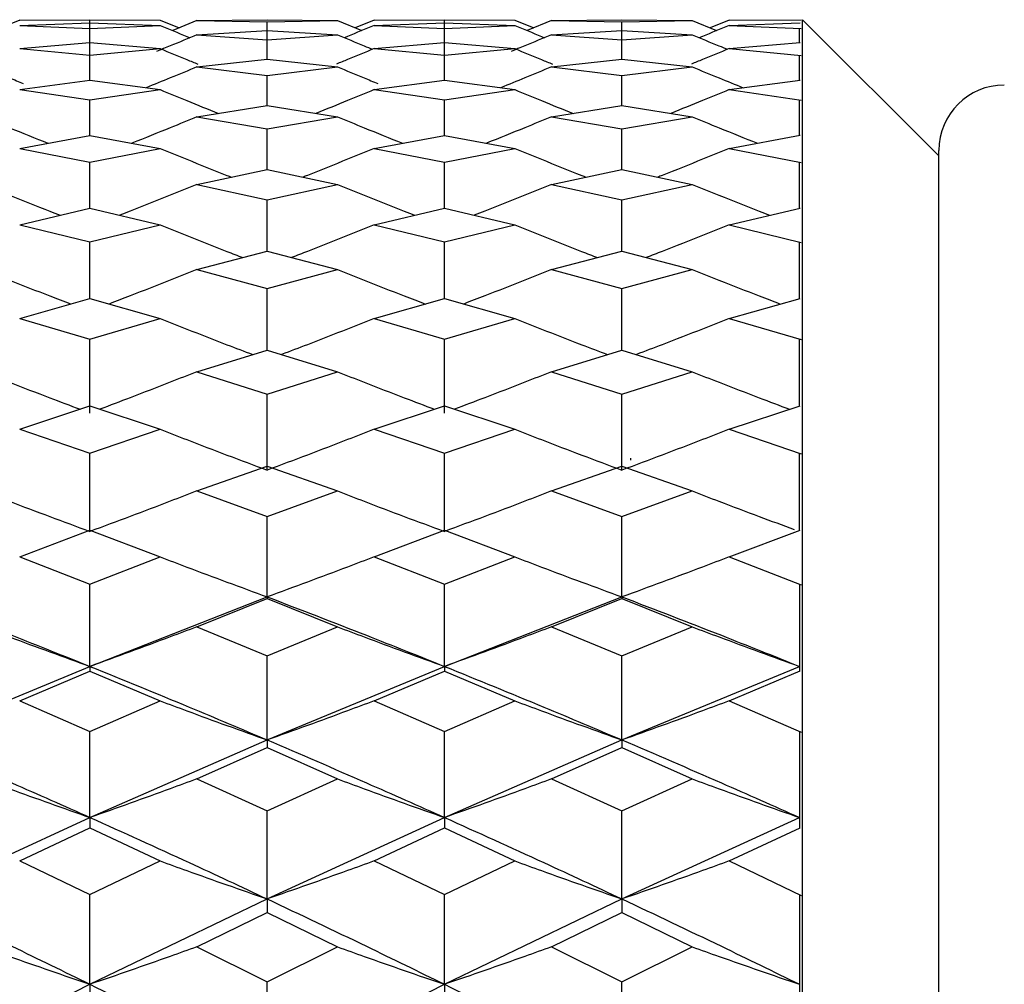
# Model space of a CAD drawing. Header units: inches. Extents: x 0.9 to 16, y 4.3 to 9.2.
# Tile 45 of 55: x 8.244 to 8.469, y 7.284 to 7.505. Entities that reach past the tile are written whole.
import ezdxf

# ---------------------------------------------------------------- set-up
doc = ezdxf.new("R2010")
doc.units = ezdxf.units.IN
doc.header["$MEASUREMENT"] = 0

msp = doc.modelspace()

# ---------------------------------------------------------------- linework, layer by layer
at = {"color": 7, "linetype": 'Continuous', "lineweight": 25}
for p, q in [((8.24355, 7.50482), (8.23921, 7.50301)), ((8.24355, 7.50482), (8.25967, 7.5049)), ((8.25967, 7.49965), (8.25967, 7.5049)), ((8.25967, 7.5049), (8.27579, 7.50482)), ((8.27579, 7.50482), (8.28012, 7.50301)), ((8.28422, 7.50472), (8.27865, 7.5024)), ((8.28422, 7.50472), (8.30032, 7.50488)), ((8.28422, 7.50472), (8.30032, 7.5044)), ((8.30032, 7.50488), (8.31643, 7.50472)), ((8.30032, 7.5044), (8.31643, 7.50472)), ((8.31643, 7.50472), (8.322, 7.5024)), ((8.32487, 7.50482), (8.32053, 7.50301)), ((8.32487, 7.50482), (8.34099, 7.5049)), ((8.34099, 7.49965), (8.34099, 7.5049)), ((8.34099, 7.5049), (8.35711, 7.50482)), ((8.35711, 7.50482), (8.36145, 7.50301)), ((8.36556, 7.50472), (8.35998, 7.5024)), ((8.36556, 7.50472), (8.38169, 7.50488)), ((8.36556, 7.50472), (8.38169, 7.5044)), ((8.38169, 7.50488), (8.39782, 7.50472)), ((8.38169, 7.5044), (8.39782, 7.50472)), ((8.39782, 7.50472), (8.4034, 7.5024)), ((8.40628, 7.50482), (8.40193, 7.50301)), ((8.40628, 7.50482), (8.42281, 7.5049)), ((8.45439, 7.47365), (8.42314, 7.5049)), ((8.42314, 7.50415), (8.42314, 7.5049)), ((8.24355, 7.50359), (8.25967, 7.50416)), ((8.24355, 7.50359), (8.25967, 7.50286)), ((8.25967, 7.50416), (8.27579, 7.50359)), ((8.25967, 7.50286), (8.27579, 7.50359)), ((8.25967, 7.49146), (8.25967, 7.50286)), ((8.28422, 7.50144), (8.30032, 7.50242)), ((8.30032, 7.49585), (8.30032, 7.5044)), ((8.30032, 7.50242), (8.31643, 7.50144)), ((8.32487, 7.50359), (8.34099, 7.50416)), ((8.32487, 7.50359), (8.34099, 7.50286)), ((8.34099, 7.50416), (8.35711, 7.50359)), ((8.34099, 7.50286), (8.35711, 7.50359)), ((8.34099, 7.49146), (8.34099, 7.50286)), ((8.36556, 7.50144), (8.38169, 7.50242)), ((8.38169, 7.49585), (8.38169, 7.5044)), ((8.38169, 7.50242), (8.39782, 7.50144)), ((8.40628, 7.50359), (8.42256, 7.50417)), ((8.40628, 7.50359), (8.42281, 7.50284)), ((8.4224, 7.49965), (8.4224, 7.50286)), ((8.42314, 7.50285), (8.42314, 7.50415)), ((8.42314, 7.49962), (8.42314, 7.50285)), ((8.28422, 7.50144), (8.30032, 7.50031)), ((8.30032, 7.50031), (8.31643, 7.50144)), ((8.30032, 7.49585), (8.30032, 7.50031)), ((8.36556, 7.50144), (8.38169, 7.50031)), ((8.38169, 7.50031), (8.39782, 7.50144)), ((8.38169, 7.49585), (8.38169, 7.50031)), ((8.24355, 7.49826), (8.25967, 7.49965)), ((8.24355, 7.49826), (8.25967, 7.49672)), ((8.25967, 7.49965), (8.27579, 7.49826)), ((8.25967, 7.49672), (8.27579, 7.49826)), ((8.32487, 7.49826), (8.34099, 7.49965)), ((8.32487, 7.49826), (8.34099, 7.49672)), ((8.34099, 7.49965), (8.35711, 7.49826)), ((8.34099, 7.49672), (8.35711, 7.49826)), ((8.40628, 7.49826), (8.42256, 7.49966)), ((8.40628, 7.49826), (8.42281, 7.49668)), ((8.42314, 7.49669), (8.42314, 7.49962)), ((8.25967, 7.49103), (8.25967, 7.49672)), ((8.28422, 7.49406), (8.30032, 7.49585)), ((8.30032, 7.49585), (8.31643, 7.49406)), ((8.34099, 7.49103), (8.34099, 7.49672)), ((8.36556, 7.49406), (8.38169, 7.49585)), ((8.38169, 7.49585), (8.39782, 7.49406)), ((8.4224, 7.49103), (8.4224, 7.49672)), ((8.42314, 7.49099), (8.42314, 7.49669)), ((8.28422, 7.49406), (8.30032, 7.49212)), ((8.30032, 7.49212), (8.31643, 7.49406)), ((8.36556, 7.49406), (8.38169, 7.49212)), ((8.38169, 7.49212), (8.39782, 7.49406)), ((8.30032, 7.4852), (8.30032, 7.49212)), ((8.38169, 7.4852), (8.38169, 7.49212)), ((8.24355, 7.48884), (8.25967, 7.49103)), ((8.24355, 7.48884), (8.25967, 7.48649)), ((8.25967, 7.49103), (8.27579, 7.48884)), ((8.25967, 7.48649), (8.27579, 7.48884)), ((8.32487, 7.48884), (8.34099, 7.49103)), ((8.32487, 7.48884), (8.34099, 7.48649)), ((8.34099, 7.49103), (8.35711, 7.48884)), ((8.34099, 7.48649), (8.35711, 7.48884)), ((8.40628, 7.48884), (8.42256, 7.49105)), ((8.40628, 7.48884), (8.42281, 7.48643)), ((8.42314, 7.48644), (8.42314, 7.49099)), ((8.25967, 7.47835), (8.25967, 7.48649)), ((8.28422, 7.4826), (8.30032, 7.4852)), ((8.30032, 7.4852), (8.31643, 7.4826)), ((8.34099, 7.47835), (8.34099, 7.48649)), ((8.36556, 7.4826), (8.38169, 7.4852)), ((8.38169, 7.4852), (8.39782, 7.4826)), ((8.4224, 7.47835), (8.4224, 7.48649)), ((8.42314, 7.47828), (8.42314, 7.48644)), ((8.28422, 7.4826), (8.30032, 7.47985)), ((8.30032, 7.47985), (8.31643, 7.4826)), ((8.36556, 7.4826), (8.38169, 7.47985)), ((8.38169, 7.47985), (8.39782, 7.4826)), ((8.30032, 7.47049), (8.30032, 7.47985)), ((8.38169, 7.47049), (8.38169, 7.47985)), ((8.24355, 7.47535), (8.25967, 7.47835)), ((8.25967, 7.47835), (8.27579, 7.47535)), ((8.32487, 7.47535), (8.34099, 7.47835)), ((8.34099, 7.47835), (8.35711, 7.47535)), ((8.40628, 7.47535), (8.42256, 7.47837)), ((8.42314, 7.47213), (8.42314, 7.47828)), ((8.24355, 7.47535), (8.25967, 7.4722)), ((8.25967, 7.4722), (8.27579, 7.47535)), ((8.32487, 7.47535), (8.34099, 7.4722)), ((8.34099, 7.4722), (8.35711, 7.47535)), ((8.40628, 7.47535), (8.42281, 7.47212)), ((8.45439, 5.92643), (8.45439, 7.4749)), ((8.25967, 7.46162), (8.25967, 7.4722)), ((8.34099, 7.46162), (8.34099, 7.4722)), ((8.4224, 7.46162), (8.4224, 7.4722)), ((8.42314, 7.46154), (8.42314, 7.47213)), ((8.28422, 7.46709), (8.30032, 7.47049)), ((8.30032, 7.47049), (8.31643, 7.46709)), ((8.36556, 7.46709), (8.38169, 7.47049)), ((8.38169, 7.47049), (8.39782, 7.46709)), ((8.28422, 7.46709), (8.30032, 7.46354)), ((8.30032, 7.46354), (8.31643, 7.46709)), ((8.36556, 7.46709), (8.38169, 7.46354)), ((8.38169, 7.46354), (8.39782, 7.46709)), ((8.30032, 7.45176), (8.30032, 7.46354)), ((8.38169, 7.45176), (8.38169, 7.46354)), ((8.24355, 7.45783), (8.25967, 7.46162)), ((8.25967, 7.46162), (8.27579, 7.45783)), ((8.32487, 7.45783), (8.34099, 7.46162)), ((8.34099, 7.46162), (8.35711, 7.45783)), ((8.40628, 7.45783), (8.42256, 7.46166)), ((8.42314, 7.4538), (8.42314, 7.46154)), ((8.24355, 7.45783), (8.25967, 7.45389)), ((8.25967, 7.45389), (8.27579, 7.45783)), ((8.32487, 7.45783), (8.34099, 7.45389)), ((8.34099, 7.45389), (8.35711, 7.45783)), ((8.40628, 7.45783), (8.42281, 7.45379)), ((8.25967, 7.4409), (8.25967, 7.45389)), ((8.34099, 7.4409), (8.34099, 7.45389)), ((8.4224, 7.44091), (8.4224, 7.45389)), ((8.42314, 7.4408), (8.42314, 7.4538)), ((8.28422, 7.44758), (8.30032, 7.45176)), ((8.30032, 7.45176), (8.31643, 7.44758)), ((8.36556, 7.44758), (8.38169, 7.45176)), ((8.38169, 7.45176), (8.39782, 7.44758)), ((8.28422, 7.44758), (8.30032, 7.44324)), ((8.30032, 7.44324), (8.31643, 7.44758)), ((8.36556, 7.44758), (8.38169, 7.44324)), ((8.38169, 7.44324), (8.39782, 7.44758)), ((8.30032, 7.42906), (8.30032, 7.44324)), ((8.38169, 7.42906), (8.38169, 7.44324)), ((8.24355, 7.43633), (8.25967, 7.4409)), ((8.25967, 7.4409), (8.27579, 7.43633)), ((8.32487, 7.43633), (8.34099, 7.4409)), ((8.34099, 7.4409), (8.35711, 7.43633)), ((8.40628, 7.43633), (8.42256, 7.44094)), ((8.42314, 7.43149), (8.42314, 7.4408)), ((8.24355, 7.43633), (8.25967, 7.4316)), ((8.25967, 7.4316), (8.27579, 7.43633)), ((8.32487, 7.43633), (8.34099, 7.4316)), ((8.34099, 7.4316), (8.35711, 7.43633)), ((8.40628, 7.43633), (8.42281, 7.43148)), ((8.25967, 7.41463), (8.25967, 7.4316)), ((8.34099, 7.41463), (8.34099, 7.4316)), ((8.4224, 7.41625), (8.4224, 7.4316)), ((8.42314, 7.41613), (8.42314, 7.43149)), ((8.28422, 7.4241), (8.30032, 7.42906)), ((8.30032, 7.42906), (8.31643, 7.4241)), ((8.36556, 7.4241), (8.38169, 7.42906)), ((8.38169, 7.42906), (8.39782, 7.4241)), ((8.28422, 7.4241), (8.30032, 7.41899)), ((8.30032, 7.41899), (8.31643, 7.4241)), ((8.36556, 7.4241), (8.38169, 7.41899)), ((8.38169, 7.41899), (8.39782, 7.4241)), ((8.30032, 7.40152), (8.30032, 7.41899)), ((8.38169, 7.40152), (8.38169, 7.41899)), ((8.24355, 7.4109), (8.25967, 7.41625)), ((8.25967, 7.41625), (8.27579, 7.4109)), ((8.32487, 7.4109), (8.34099, 7.41625)), ((8.34099, 7.41625), (8.35711, 7.4109)), ((8.40628, 7.4109), (8.42256, 7.4163)), ((8.42314, 7.40528), (8.42314, 7.41613)), ((8.24355, 7.4109), (8.25967, 7.40541)), ((8.25967, 7.40541), (8.27579, 7.4109)), ((8.32487, 7.4109), (8.34099, 7.40541)), ((8.34099, 7.40541), (8.35711, 7.4109)), ((8.40628, 7.4109), (8.42281, 7.40527)), ((8.25967, 7.38745), (8.25967, 7.40541)), ((8.34099, 7.38745), (8.34099, 7.40541)), ((8.4224, 7.38773), (8.4224, 7.40541)), ((8.42314, 7.38759), (8.42314, 7.40528)), ((8.25967, 7.40406), (8.25967, 7.40513)), ((8.38372, 7.40381), (8.38372, 7.40431)), ((8.28422, 7.39674), (8.30032, 7.40247)), ((8.30032, 7.40247), (8.31643, 7.39674)), ((8.36556, 7.39674), (8.38169, 7.40247)), ((8.38169, 7.40247), (8.39782, 7.39674)), ((8.28422, 7.39674), (8.30032, 7.39087)), ((8.30032, 7.39087), (8.31643, 7.39674)), ((8.36556, 7.39674), (8.38169, 7.39087)), ((8.38169, 7.39087), (8.39782, 7.39674)), ((8.30032, 7.37244), (8.30032, 7.39087)), ((8.38169, 7.37244), (8.38169, 7.39087)), ((8.24355, 7.38162), (8.25967, 7.38773)), ((8.25967, 7.38773), (8.27579, 7.38162)), ((8.32487, 7.38162), (8.34099, 7.38773)), ((8.34099, 7.38773), (8.35711, 7.38162)), ((8.40628, 7.38162), (8.42256, 7.38778)), ((8.42314, 7.37523), (8.42314, 7.38759)), ((8.24355, 7.38162), (8.25967, 7.37537)), ((8.25967, 7.37537), (8.27579, 7.38162)), ((8.32487, 7.38162), (8.34099, 7.37537)), ((8.34099, 7.37537), (8.35711, 7.38162)), ((8.40628, 7.38162), (8.42281, 7.37522)), ((8.25967, 7.35649), (8.25967, 7.37537)), ((8.34099, 7.35649), (8.34099, 7.37537)), ((8.4224, 7.37538), (8.4224, 7.35542)), ((8.42314, 7.35526), (8.42314, 7.37523)), ((8.25967, 7.35649), (8.30032, 7.37244)), ((8.28422, 7.36556), (8.30032, 7.37204)), ((8.30032, 7.37244), (8.30032, 7.37204)), ((8.30032, 7.37204), (8.31643, 7.36556)), ((8.34099, 7.35649), (8.38169, 7.37244)), ((8.36556, 7.36556), (8.38169, 7.37204)), ((8.38169, 7.37244), (8.38169, 7.37204)), ((8.38169, 7.37204), (8.39782, 7.36556)), ((8.28422, 7.36556), (8.30032, 7.35894)), ((8.30032, 7.35894), (8.31643, 7.36556)), ((8.36556, 7.36556), (8.38169, 7.35894)), ((8.38169, 7.35894), (8.39782, 7.36556)), ((8.30032, 7.33961), (8.30032, 7.35894)), ((8.38169, 7.33961), (8.38169, 7.35894)), ((8.21898, 7.33961), (8.25967, 7.35649)), ((8.25967, 7.35649), (8.25967, 7.35541)), ((8.30032, 7.33961), (8.34099, 7.35649)), ((8.34099, 7.35649), (8.34099, 7.35541)), ((8.38169, 7.33961), (8.4224, 7.35648)), ((8.24355, 7.34857), (8.25967, 7.35541)), ((8.25967, 7.35541), (8.27579, 7.34857)), ((8.32487, 7.34857), (8.34099, 7.35541)), ((8.34099, 7.35541), (8.35711, 7.34857)), ((8.40628, 7.34857), (8.42256, 7.35548)), ((8.42314, 7.34142), (8.42314, 7.35526)), ((8.24355, 7.34857), (8.25967, 7.34158)), ((8.25967, 7.34158), (8.27579, 7.34857)), ((8.32487, 7.34857), (8.34099, 7.34158)), ((8.34099, 7.34158), (8.35711, 7.34857)), ((8.40628, 7.34857), (8.42281, 7.34141)), ((8.25967, 7.32181), (8.25967, 7.34158)), ((8.34099, 7.32181), (8.34099, 7.34158)), ((8.4224, 7.34159), (8.4224, 7.3194)), ((8.42314, 7.31923), (8.42314, 7.34142)), ((8.25967, 7.32181), (8.30032, 7.33961)), ((8.28422, 7.33066), (8.30032, 7.33786)), ((8.30032, 7.33961), (8.30032, 7.33786)), ((8.30032, 7.33786), (8.31643, 7.33066)), ((8.34099, 7.32181), (8.38169, 7.33961)), ((8.36556, 7.33066), (8.38169, 7.33786)), ((8.38169, 7.33961), (8.38169, 7.33786)), ((8.38169, 7.33786), (8.39782, 7.33066)), ((8.28422, 7.33066), (8.30032, 7.32331)), ((8.30032, 7.32331), (8.31643, 7.33066)), ((8.36556, 7.33066), (8.38169, 7.32331)), ((8.38169, 7.32331), (8.39782, 7.33066)), ((8.21898, 7.30311), (8.25967, 7.32181)), ((8.25967, 7.32181), (8.25967, 7.3194)), ((8.30032, 7.30311), (8.30032, 7.32331)), ((8.30032, 7.30311), (8.34099, 7.32181)), ((8.34099, 7.32181), (8.34099, 7.3194)), ((8.38169, 7.30311), (8.38169, 7.32331)), ((8.38169, 7.30311), (8.4224, 7.32181)), ((8.40628, 7.31183), (8.42256, 7.31947)), ((8.24355, 7.31183), (8.25967, 7.3194)), ((8.25967, 7.3194), (8.27579, 7.31183)), ((8.32487, 7.31183), (8.34099, 7.3194)), ((8.34099, 7.3194), (8.35711, 7.31183)), ((8.42314, 7.30395), (8.42314, 7.31923)), ((8.24355, 7.31183), (8.25967, 7.30413)), ((8.25967, 7.30413), (8.27579, 7.31183)), ((8.32487, 7.31183), (8.34099, 7.30413)), ((8.34099, 7.30413), (8.35711, 7.31183)), ((8.40628, 7.31183), (8.42281, 7.30394)), ((8.25967, 7.28353), (8.25967, 7.30413)), ((8.34099, 7.28353), (8.34099, 7.30413)), ((8.4224, 7.30413), (8.4224, 7.27979)), ((8.42314, 7.2796), (8.42314, 7.30395)), ((8.25967, 7.28353), (8.30032, 7.30311)), ((8.30032, 7.30311), (8.30032, 7.30004)), ((8.34099, 7.28353), (8.38169, 7.30311)), ((8.38169, 7.30311), (8.38169, 7.30004)), ((8.28422, 7.29212), (8.30032, 7.30004)), ((8.30032, 7.30004), (8.31643, 7.29212)), ((8.36556, 7.29212), (8.38169, 7.30004)), ((8.38169, 7.30004), (8.39782, 7.29212)), ((8.28422, 7.29212), (8.30032, 7.28406)), ((8.30032, 7.28406), (8.31643, 7.29212)), ((8.36556, 7.29212), (8.38169, 7.28406)), ((8.38169, 7.28406), (8.39782, 7.29212)), ((8.21898, 7.26307), (8.25967, 7.28353)), ((8.25967, 7.28353), (8.25967, 7.27978)), ((8.30032, 7.26307), (8.30032, 7.28406)), ((8.30032, 7.26307), (8.34099, 7.28353)), ((8.34099, 7.28353), (8.34099, 7.27978)), ((8.38169, 7.26307), (8.38169, 7.28406))]:
    msp.add_line(p, q, dxfattribs=at)
msp.add_arc((8.46939, 7.4749), 0.015, 90, 180, dxfattribs=at)
for points, knots in [([(8.27579, 7.50359), (8.27782, 7.50274), (8.28009, 7.50179), (8.28237, 7.50086), (8.2826, 7.50077)], [0, 0, 0, 0, 0.897911, 1, 1, 1, 1]), ([(8.32487, 7.50359), (8.32283, 7.50274), (8.32056, 7.50179), (8.31828, 7.50086), (8.31805, 7.50077)], [0, 0, 0, 0, 0.897903, 1, 1, 1, 1]), ([(8.35711, 7.50359), (8.35915, 7.50274), (8.36142, 7.50179), (8.3637, 7.50086), (8.36393, 7.50077)], [0, 0, 0, 0, 0.898227, 1, 1, 1, 1]), ([(8.40628, 7.50359), (8.40424, 7.50274), (8.40196, 7.50179), (8.39968, 7.50086), (8.39945, 7.50077)], [0, 0, 0, 0, 0.8981216, 1, 1, 1, 1]), ([(8.28422, 7.50144), (8.28219, 7.50059), (8.27909, 7.4993), (8.27599, 7.49804), (8.27493, 7.49761)], [0, 0, 0, 0, 0.659025, 1, 1, 1, 1]), ([(8.31643, 7.50144), (8.31847, 7.50059), (8.32115, 7.49947), (8.32385, 7.49837), (8.3245, 7.49811)], [0, 0, 0, 0, 0.759206, 1, 1, 1, 1]), ([(8.36556, 7.50144), (8.36352, 7.50059), (8.36042, 7.4993), (8.35731, 7.49804), (8.35625, 7.49761)], [0, 0, 0, 0, 0.658785, 1, 1, 1, 1]), ([(8.39782, 7.50144), (8.39986, 7.50059), (8.40255, 7.49947), (8.40525, 7.49838), (8.4059, 7.49811)], [0, 0, 0, 0, 0.758788, 1, 1, 1, 1]), ([(8.27579, 7.49826), (8.27782, 7.49742), (8.2807, 7.49622), (8.28358, 7.49505), (8.28442, 7.49471)], [0, 0, 0, 0, 0.7092091, 1, 1, 1, 1]), ([(8.32487, 7.49826), (8.32283, 7.49742), (8.31996, 7.49622), (8.31707, 7.49505), (8.31623, 7.49471)], [0, 0, 0, 0, 0.709212, 1, 1, 1, 1]), ([(8.35711, 7.49826), (8.35915, 7.49742), (8.36203, 7.49622), (8.36492, 7.49505), (8.36575, 7.49471)], [0, 0, 0, 0, 0.709492, 1, 1, 1, 1]), ([(8.40628, 7.49826), (8.40424, 7.49742), (8.40136, 7.49622), (8.39847, 7.49505), (8.39763, 7.49471)], [0, 0, 0, 0, 0.709422, 1, 1, 1, 1]), ([(8.23511, 7.49406), (8.23715, 7.49322), (8.24023, 7.49194), (8.24333, 7.49069), (8.24438, 7.49026)], [0, 0, 0, 0, 0.66121, 1, 1, 1, 1]), ([(8.28422, 7.49406), (8.28219, 7.49322), (8.2783, 7.49161), (8.2744, 7.49003), (8.27255, 7.48928)], [0, 0, 0, 0, 0.524721, 1, 1, 1, 1]), ([(8.31643, 7.49406), (8.31847, 7.49322), (8.32155, 7.49194), (8.32464, 7.49069), (8.32569, 7.49026)], [0, 0, 0, 0, 0.66143, 1, 1, 1, 1]), ([(8.36556, 7.49406), (8.36352, 7.49322), (8.35963, 7.49161), (8.35573, 7.49003), (8.35387, 7.48928)], [0, 0, 0, 0, 0.524592, 1, 1, 1, 1]), ([(8.39782, 7.49406), (8.39987, 7.49322), (8.40376, 7.49161), (8.40766, 7.49003), (8.40952, 7.48928)], [0, 0, 0, 0, 0.524446, 1, 1, 1, 1]), ([(8.27579, 7.48884), (8.27782, 7.488), (8.28227, 7.48617), (8.28673, 7.48437), (8.28914, 7.4834)], [0, 0, 0, 0, 0.458504, 1, 1, 1, 1]), ([(8.32487, 7.48884), (8.32283, 7.488), (8.31838, 7.48617), (8.31392, 7.48437), (8.31151, 7.4834)], [0, 0, 0, 0, 0.458497, 1, 1, 1, 1]), ([(8.35711, 7.48884), (8.35915, 7.488), (8.3636, 7.48617), (8.36807, 7.48437), (8.37049, 7.4834)], [0, 0, 0, 0, 0.458587, 1, 1, 1, 1]), ([(8.40628, 7.48884), (8.40423, 7.488), (8.39978, 7.48617), (8.39531, 7.48437), (8.39289, 7.4834)], [0, 0, 0, 0, 0.458557, 1, 1, 1, 1]), ([(8.23511, 7.4826), (8.23715, 7.48177), (8.24211, 7.47973), (8.2471, 7.47773), (8.25003, 7.47656)], [0, 0, 0, 0, 0.410883, 1, 1, 1, 1]), ([(8.28422, 7.4826), (8.28219, 7.48177), (8.27722, 7.47973), (8.27224, 7.47773), (8.26931, 7.47656)], [0, 0, 0, 0, 0.410965, 1, 1, 1, 1]), ([(8.31643, 7.4826), (8.31847, 7.48177), (8.32343, 7.47973), (8.32841, 7.47773), (8.33135, 7.47656)], [0, 0, 0, 0, 0.410958, 1, 1, 1, 1]), ([(8.36556, 7.4826), (8.36352, 7.48177), (8.35855, 7.47973), (8.35357, 7.47773), (8.35063, 7.47656)], [0, 0, 0, 0, 0.410891, 1, 1, 1, 1]), ([(8.39782, 7.4826), (8.39987, 7.48177), (8.40484, 7.47973), (8.40982, 7.47773), (8.41276, 7.47656)], [0, 0, 0, 0, 0.4107635, 1, 1, 1, 1]), ([(8.27579, 7.47535), (8.27782, 7.47452), (8.28292, 7.47244), (8.28837, 7.47024), (8.29179, 7.4689), (8.29214, 7.46876)], [0, 0, 0, 0, 0.37463, 0.936596, 1, 1, 1, 1]), ([(8.32487, 7.47535), (8.32283, 7.47452), (8.31773, 7.47244), (8.31228, 7.47024), (8.30885, 7.4689), (8.30851, 7.46876)], [0, 0, 0, 0, 0.374624, 0.936583, 1, 1, 1, 1]), ([(8.35711, 7.47535), (8.35915, 7.47452), (8.36426, 7.47244), (8.36972, 7.47024), (8.37315, 7.4689), (8.37349, 7.46876)], [0, 0, 0, 0, 0.374675, 0.936711, 1, 1, 1, 1]), ([(8.40628, 7.47535), (8.40423, 7.47452), (8.39913, 7.47244), (8.39367, 7.47024), (8.39024, 7.4689), (8.38989, 7.46876)], [0, 0, 0, 0, 0.3746582, 0.9366717, 1, 1, 1, 1]), ([(8.23511, 7.46709), (8.23715, 7.46627), (8.24225, 7.4642), (8.24816, 7.46184), (8.25203, 7.46032), (8.25283, 7.46001)], [0, 0, 0, 0, 0.346216, 0.865563, 1, 1, 1, 1]), ([(8.28422, 7.46709), (8.28218, 7.46627), (8.27709, 7.4642), (8.27118, 7.46183), (8.26731, 7.46032), (8.26652, 7.46001)], [0, 0, 0, 0, 0.346259, 0.865666, 1, 1, 1, 1]), ([(8.31643, 7.46709), (8.31847, 7.46627), (8.32357, 7.4642), (8.32947, 7.46183), (8.33335, 7.46032), (8.33414, 7.46001)], [0, 0, 0, 0, 0.346254, 0.865658, 1, 1, 1, 1]), ([(8.36556, 7.46709), (8.36352, 7.46627), (8.35841, 7.4642), (8.35251, 7.46184), (8.34863, 7.46032), (8.34783, 7.46001)], [0, 0, 0, 0, 0.34622, 0.865571, 1, 1, 1, 1]), ([(8.39782, 7.46709), (8.39987, 7.46627), (8.40497, 7.4642), (8.41088, 7.46184), (8.41476, 7.46032), (8.41556, 7.46001)], [0, 0, 0, 0, 0.346104, 0.86528, 1, 1, 1, 1]), ([(8.27579, 7.45783), (8.27782, 7.45701), (8.28292, 7.45495), (8.28924, 7.45244), (8.29353, 7.45078), (8.29474, 7.45031)], [0, 0, 0, 0, 0.32336, 0.808421, 1, 1, 1, 1]), ([(8.32487, 7.45783), (8.32283, 7.45701), (8.31773, 7.45495), (8.31141, 7.45244), (8.30712, 7.45078), (8.3059, 7.45031)], [0, 0, 0, 0, 0.323358, 0.808415, 1, 1, 1, 1]), ([(8.35711, 7.45783), (8.35915, 7.45701), (8.36426, 7.45495), (8.37059, 7.45244), (8.37488, 7.45078), (8.3761, 7.45031)], [0, 0, 0, 0, 0.323383, 0.808478, 1, 1, 1, 1]), ([(8.40628, 7.45783), (8.40423, 7.45701), (8.39913, 7.45495), (8.3928, 7.45244), (8.3885, 7.45078), (8.38728, 7.45031)], [0, 0, 0, 0, 0.323374, 0.808458, 1, 1, 1, 1]), ([(8.23511, 7.44758), (8.23715, 7.44676), (8.24225, 7.44472), (8.24897, 7.44207), (8.25365, 7.44027), (8.25526, 7.43965)], [0, 0, 0, 0, 0.304566, 0.761434, 1, 1, 1, 1]), ([(8.28422, 7.44758), (8.28218, 7.44676), (8.27709, 7.44472), (8.27037, 7.44207), (8.26569, 7.44027), (8.26408, 7.43965)], [0, 0, 0, 0, 0.3045863, 0.7614825, 1, 1, 1, 1]), ([(8.31643, 7.44758), (8.31847, 7.44676), (8.32357, 7.44472), (8.33028, 7.44207), (8.33497, 7.44027), (8.33657, 7.43965)], [0, 0, 0, 0, 0.304584, 0.761479, 1, 1, 1, 1]), ([(8.36556, 7.44758), (8.36352, 7.44676), (8.35841, 7.44472), (8.3517, 7.44207), (8.34701, 7.44027), (8.3454, 7.43965)], [0, 0, 0, 0, 0.304568, 0.761439, 1, 1, 1, 1]), ([(8.39782, 7.44758), (8.39987, 7.44676), (8.40497, 7.44472), (8.41169, 7.44207), (8.41638, 7.44027), (8.41799, 7.43965)], [0, 0, 0, 0, 0.30446, 0.761171, 1, 1, 1, 1]), ([(8.27579, 7.43633), (8.27782, 7.43552), (8.28292, 7.43349), (8.29, 7.43073), (8.29504, 7.4288), (8.29702, 7.42805)], [0, 0, 0, 0, 0.28881, 0.722042, 1, 1, 1, 1]), ([(8.32487, 7.43633), (8.32283, 7.43552), (8.31773, 7.43349), (8.31065, 7.43073), (8.3056, 7.4288), (8.30363, 7.42805)], [0, 0, 0, 0, 0.288809, 0.72204, 1, 1, 1, 1]), ([(8.35711, 7.43633), (8.35915, 7.43552), (8.36426, 7.43349), (8.37135, 7.43073), (8.3764, 7.4288), (8.37838, 7.42805)], [0, 0, 0, 0, 0.288819, 0.722068, 1, 1, 1, 1]), ([(8.40628, 7.43633), (8.40423, 7.43552), (8.39913, 7.43349), (8.39204, 7.43073), (8.38698, 7.4288), (8.385, 7.42805)], [0, 0, 0, 0, 0.288815, 0.722059, 1, 1, 1, 1]), ([(8.23511, 7.4241), (8.23715, 7.4233), (8.24225, 7.42129), (8.24968, 7.41842), (8.25508, 7.41637), (8.2574, 7.4155)], [0, 0, 0, 0, 0.275398, 0.688515, 1, 1, 1, 1]), ([(8.28422, 7.4241), (8.28218, 7.4233), (8.27709, 7.42129), (8.26966, 7.41841), (8.26427, 7.41637), (8.26195, 7.4155)], [0, 0, 0, 0, 0.275408, 0.688535, 1, 1, 1, 1]), ([(8.31643, 7.4241), (8.31847, 7.4233), (8.32357, 7.42129), (8.33099, 7.41841), (8.33639, 7.41637), (8.33871, 7.4155)], [0, 0, 0, 0, 0.275406, 0.688533, 1, 1, 1, 1]), ([(8.36556, 7.4241), (8.36352, 7.4233), (8.35841, 7.42129), (8.35098, 7.41842), (8.34558, 7.41637), (8.34326, 7.4155)], [0, 0, 0, 0, 0.2754, 0.688517, 1, 1, 1, 1]), ([(8.39782, 7.4241), (8.39987, 7.4233), (8.40497, 7.42129), (8.41241, 7.41842), (8.41781, 7.41637), (8.42014, 7.4155)], [0, 0, 0, 0, 0.2753, 0.688269, 1, 1, 1, 1]), ([(8.27579, 7.4109), (8.27782, 7.41011), (8.28292, 7.40812), (8.2911, 7.40498), (8.29725, 7.40268), (8.30032, 7.40152)], [0, 0, 0, 0, 0.249988, 0.624986, 1, 1, 1, 1]), ([(8.32487, 7.4109), (8.32283, 7.41011), (8.31773, 7.40812), (8.30955, 7.40498), (8.3034, 7.40268), (8.30032, 7.40152)], [0, 0, 0, 0, 0.249989, 0.624986, 1, 1, 1, 1]), ([(8.35711, 7.4109), (8.35915, 7.41011), (8.36426, 7.40812), (8.37245, 7.40498), (8.37861, 7.40268), (8.38169, 7.40152)], [0, 0, 0, 0, 0.249988, 0.624986, 1, 1, 1, 1]), ([(8.40628, 7.4109), (8.40423, 7.41011), (8.39913, 7.40812), (8.39094, 7.40498), (8.38477, 7.40268), (8.38169, 7.40152)], [0, 0, 0, 0, 0.249987, 0.624986, 1, 1, 1, 1]), ([(8.23511, 7.39674), (8.23715, 7.39595), (8.24225, 7.39398), (8.25044, 7.39088), (8.25659, 7.3886), (8.25967, 7.38745)], [0, 0, 0, 0, 0.249987, 0.624986, 1, 1, 1, 1]), ([(8.28422, 7.39674), (8.28218, 7.39595), (8.27709, 7.39398), (8.26891, 7.39088), (8.26275, 7.3886), (8.25967, 7.38745)], [0, 0, 0, 0, 0.249988, 0.624984, 1, 1, 1, 1]), ([(8.31643, 7.39674), (8.31847, 7.39595), (8.32357, 7.39398), (8.33175, 7.39088), (8.33791, 7.3886), (8.34099, 7.38745)], [0, 0, 0, 0, 0.249987, 0.624985, 1, 1, 1, 1]), ([(8.36556, 7.39674), (8.36352, 7.39595), (8.35842, 7.39398), (8.35023, 7.39088), (8.34407, 7.3886), (8.34099, 7.38745)], [0, 0, 0, 0, 0.249988, 0.624986, 1, 1, 1, 1]), ([(8.39782, 7.39674), (8.39987, 7.39595), (8.40497, 7.39398), (8.41276, 7.39103), (8.41852, 7.3889), (8.4212, 7.3879)], [0, 0, 0, 0, 0.262798, 0.657013, 1, 1, 1, 1]), ([(8.27579, 7.38162), (8.27782, 7.38084), (8.28292, 7.3789), (8.2911, 7.37583), (8.29725, 7.37357), (8.30032, 7.37244)], [0, 0, 0, 0, 0.249988, 0.624986, 1, 1, 1, 1]), ([(8.32487, 7.38162), (8.32283, 7.38084), (8.31773, 7.3789), (8.30955, 7.37583), (8.3034, 7.37357), (8.30032, 7.37244)], [0, 0, 0, 0, 0.249988, 0.624986, 1, 1, 1, 1]), ([(8.35711, 7.38162), (8.35915, 7.38084), (8.36426, 7.3789), (8.37245, 7.37582), (8.37861, 7.37357), (8.38169, 7.37244)], [0, 0, 0, 0, 0.249988, 0.624985, 1, 1, 1, 1]), ([(8.40628, 7.38162), (8.40423, 7.38084), (8.39913, 7.3789), (8.39094, 7.37582), (8.38477, 7.37357), (8.38169, 7.37244)], [0, 0, 0, 0, 0.249987, 0.624986, 1, 1, 1, 1]), ([(8.21898, 7.37244), (8.22658, 7.36952), (8.24014, 7.36432), (8.25371, 7.35888), (8.25967, 7.35649)], [0, 0, 0, 0, 0.560109, 1, 1, 1, 1]), ([(8.30032, 7.37244), (8.30791, 7.36952), (8.32146, 7.36432), (8.33502, 7.35888), (8.34099, 7.35649)], [0, 0, 0, 0, 0.559831, 1, 1, 1, 1]), ([(8.38169, 7.37244), (8.38929, 7.36952), (8.40286, 7.36432), (8.41643, 7.35888), (8.4224, 7.35649)], [0, 0, 0, 0, 0.560003, 1, 1, 1, 1]), ([(8.23511, 7.36556), (8.23715, 7.36479), (8.24225, 7.36287), (8.25044, 7.35983), (8.25659, 7.3576), (8.25967, 7.35649)], [0, 0, 0, 0, 0.249987, 0.624986, 1, 1, 1, 1]), ([(8.28422, 7.36556), (8.28218, 7.36479), (8.27709, 7.36287), (8.26891, 7.35983), (8.26275, 7.3576), (8.25967, 7.35649)], [0, 0, 0, 0, 0.249988, 0.624984, 1, 1, 1, 1]), ([(8.31643, 7.36556), (8.31847, 7.36479), (8.32357, 7.36287), (8.33175, 7.35983), (8.33791, 7.3576), (8.34099, 7.35649)], [0, 0, 0, 0, 0.249987, 0.624985, 1, 1, 1, 1]), ([(8.36556, 7.36556), (8.36352, 7.36479), (8.35842, 7.36287), (8.35023, 7.35983), (8.34407, 7.3576), (8.34099, 7.35649)], [0, 0, 0, 0, 0.249988, 0.624986, 1, 1, 1, 1]), ([(8.39782, 7.36556), (8.39987, 7.36479), (8.40497, 7.36287), (8.41316, 7.35983), (8.41932, 7.3576), (8.4224, 7.35649)], [0, 0, 0, 0, 0.249988, 0.624986, 1, 1, 1, 1]), ([(8.25967, 7.35649), (8.26727, 7.3534), (8.28082, 7.34788), (8.29437, 7.34213), (8.30032, 7.33961)], [0, 0, 0, 0, 0.560178, 1, 1, 1, 1]), ([(8.34099, 7.35649), (8.34858, 7.3534), (8.36215, 7.34788), (8.37572, 7.34213), (8.38169, 7.33961)], [0, 0, 0, 0, 0.559917, 1, 1, 1, 1]), ([(8.27579, 7.34857), (8.27782, 7.34781), (8.28292, 7.34591), (8.2911, 7.34291), (8.29725, 7.34071), (8.30032, 7.33961)], [0, 0, 0, 0, 0.249988, 0.624986, 1, 1, 1, 1]), ([(8.32487, 7.34857), (8.32283, 7.34781), (8.31773, 7.34591), (8.30955, 7.34291), (8.3034, 7.34071), (8.30032, 7.33961)], [0, 0, 0, 0, 0.249988, 0.624987, 1, 1, 1, 1]), ([(8.35711, 7.34857), (8.35915, 7.34781), (8.36426, 7.34591), (8.37245, 7.34291), (8.37861, 7.34071), (8.38169, 7.33961)], [0, 0, 0, 0, 0.249988, 0.624985, 1, 1, 1, 1]), ([(8.40628, 7.34857), (8.40423, 7.34781), (8.39913, 7.34591), (8.39094, 7.34291), (8.38477, 7.34071), (8.38169, 7.33961)], [0, 0, 0, 0, 0.249987, 0.624986, 1, 1, 1, 1]), ([(8.21898, 7.33961), (8.22658, 7.33634), (8.24014, 7.33052), (8.25371, 7.32447), (8.25967, 7.32181)], [0, 0, 0, 0, 0.560109, 1, 1, 1, 1]), ([(8.30032, 7.33961), (8.30791, 7.33635), (8.32146, 7.33052), (8.33502, 7.32447), (8.34099, 7.32181)], [0, 0, 0, 0, 0.559831, 1, 1, 1, 1]), ([(8.38169, 7.33961), (8.38929, 7.33635), (8.40286, 7.33052), (8.41643, 7.32448), (8.4224, 7.32182)], [0, 0, 0, 0, 0.560003, 1, 1, 1, 1]), ([(8.23511, 7.33066), (8.23715, 7.32991), (8.24225, 7.32803), (8.25044, 7.32507), (8.25659, 7.3229), (8.25967, 7.32181)], [0, 0, 0, 0, 0.249988, 0.624986, 1, 1, 1, 1]), ([(8.28422, 7.33066), (8.28218, 7.32991), (8.27709, 7.32803), (8.26891, 7.32507), (8.26275, 7.3229), (8.25967, 7.32181)], [0, 0, 0, 0, 0.249988, 0.624984, 1, 1, 1, 1]), ([(8.31643, 7.33066), (8.31847, 7.32991), (8.32357, 7.32803), (8.33175, 7.32507), (8.33791, 7.3229), (8.34099, 7.32181)], [0, 0, 0, 0, 0.249987, 0.624985, 1, 1, 1, 1]), ([(8.36556, 7.33066), (8.36352, 7.32991), (8.35842, 7.32803), (8.35023, 7.32507), (8.34407, 7.3229), (8.34099, 7.32181)], [0, 0, 0, 0, 0.2499881, 0.6249862, 1, 1, 1, 1]), ([(8.39782, 7.33066), (8.39987, 7.32991), (8.40497, 7.32803), (8.41316, 7.32507), (8.41932, 7.3229), (8.4224, 7.32181)], [0, 0, 0, 0, 0.2499881, 0.6249858, 1, 1, 1, 1]), ([(8.25967, 7.32181), (8.26727, 7.31838), (8.28082, 7.31226), (8.29437, 7.30591), (8.30032, 7.30311)], [0, 0, 0, 0, 0.560177, 1, 1, 1, 1]), ([(8.34099, 7.32181), (8.34858, 7.31838), (8.36215, 7.31226), (8.37572, 7.30591), (8.38169, 7.30311)], [0, 0, 0, 0, 0.559917, 1, 1, 1, 1]), ([(8.27579, 7.31183), (8.27782, 7.31109), (8.28292, 7.30925), (8.2911, 7.30633), (8.29725, 7.30419), (8.30032, 7.30311)], [0, 0, 0, 0, 0.249988, 0.624986, 1, 1, 1, 1]), ([(8.32487, 7.31183), (8.32283, 7.31109), (8.31773, 7.30925), (8.30955, 7.30633), (8.3034, 7.30419), (8.30032, 7.30311)], [0, 0, 0, 0, 0.249988, 0.624986, 1, 1, 1, 1]), ([(8.35711, 7.31183), (8.35915, 7.31109), (8.36426, 7.30924), (8.37245, 7.30633), (8.37861, 7.30419), (8.38169, 7.30311)], [0, 0, 0, 0, 0.249988, 0.624986, 1, 1, 1, 1]), ([(8.40628, 7.31183), (8.40423, 7.31109), (8.39913, 7.30924), (8.39094, 7.30633), (8.38477, 7.30419), (8.38169, 7.30311)], [0, 0, 0, 0, 0.249988, 0.624986, 1, 1, 1, 1]), ([(8.21898, 7.30311), (8.22658, 7.29952), (8.24014, 7.2931), (8.25371, 7.28645), (8.25967, 7.28353)], [0, 0, 0, 0, 0.560108, 1, 1, 1, 1]), ([(8.30032, 7.30311), (8.30791, 7.29952), (8.32146, 7.29309), (8.33502, 7.28645), (8.34099, 7.28353)], [0, 0, 0, 0, 0.5598302, 1, 1, 1, 1]), ([(8.38169, 7.30311), (8.38929, 7.29952), (8.40286, 7.2931), (8.41643, 7.28645), (8.4224, 7.28353)], [0, 0, 0, 0, 0.560003, 1, 1, 1, 1]), ([(8.23511, 7.29212), (8.23715, 7.29139), (8.24225, 7.28957), (8.25044, 7.28669), (8.25659, 7.28458), (8.25967, 7.28353)], [0, 0, 0, 0, 0.249988, 0.624986, 1, 1, 1, 1]), ([(8.28422, 7.29212), (8.28218, 7.29139), (8.27709, 7.28956), (8.26891, 7.28669), (8.26275, 7.28458), (8.25967, 7.28353)], [0, 0, 0, 0, 0.249988, 0.624984, 1, 1, 1, 1]), ([(8.31643, 7.29212), (8.31847, 7.29139), (8.32357, 7.28956), (8.33175, 7.28669), (8.33791, 7.28458), (8.34099, 7.28353)], [0, 0, 0, 0, 0.249987, 0.6249847, 1, 1, 1, 1]), ([(8.36556, 7.29212), (8.36352, 7.29139), (8.35842, 7.28957), (8.35023, 7.28669), (8.34407, 7.28458), (8.34099, 7.28353)], [0, 0, 0, 0, 0.249988, 0.624986, 1, 1, 1, 1]), ([(8.39782, 7.29212), (8.39987, 7.29139), (8.40497, 7.28957), (8.41316, 7.2867), (8.41932, 7.28459), (8.4224, 7.28353)], [0, 0, 0, 0, 0.249988, 0.624986, 1, 1, 1, 1]), ([(8.25967, 7.28353), (8.26727, 7.27977), (8.28082, 7.27305), (8.29437, 7.26612), (8.30032, 7.26307)], [0, 0, 0, 0, 0.560177, 1, 1, 1, 1]), ([(8.34099, 7.28353), (8.34858, 7.27977), (8.36215, 7.27305), (8.37572, 7.26612), (8.38169, 7.26307)], [0, 0, 0, 0, 0.559917, 1, 1, 1, 1])]:
    msp.add_open_spline(points, degree=3, knots=knots, dxfattribs=at)

doc.saveas('drawing.dxf')
